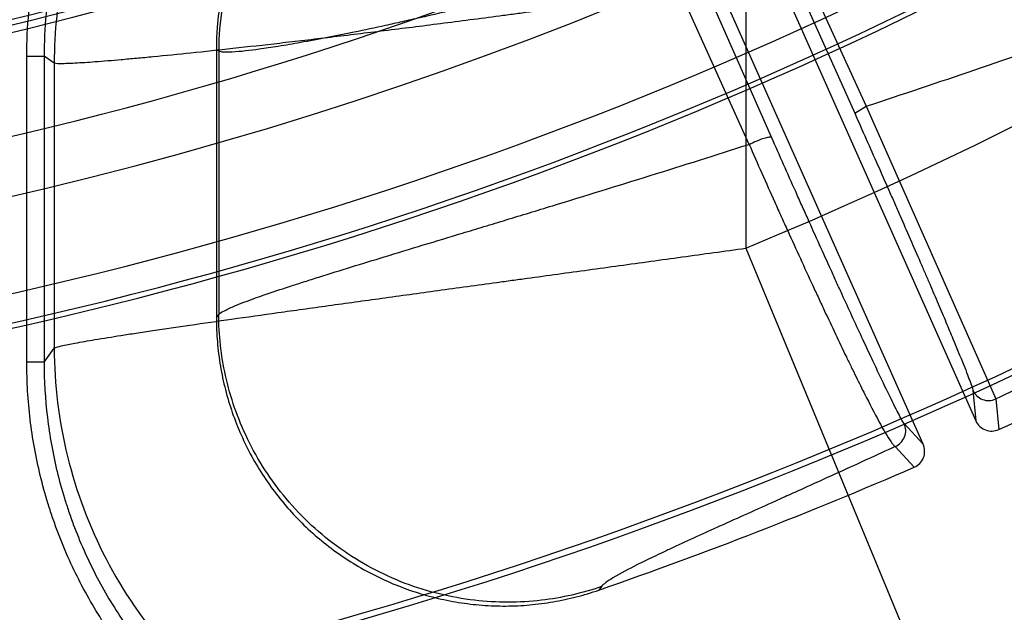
# Model space of a CAD drawing. Header units: millimetres. Extents: x 0 to 297, y 0 to 210.
# Tile 16 of 256: x 144.9688 to 145.0882, y 90.55 to 90.6218. Entities that reach past the tile are written whole.
import ezdxf

# ---------------------------------------------------------------- set-up
doc = ezdxf.new("R2010")
doc.units = ezdxf.units.MM
doc.header["$LTSCALE"] = 16.335
doc.layers.get('0').update_dxf_attribs({"linetype": 'CONTINUOUS'})
doc.layers.add('01_GLOBAL', color=7, linetype='CONTINUOUS')
doc.layers.add('INTFCLR_144815', color=7, linetype='CONTINUOUS')

msp = doc.modelspace()

# ---------------------------------------------------------------- linework, layer by layer
at = {"color": 7, "linetype": 'Continuous'}
msp.add_circle((145.8748034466, 92.1344639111), 2.66, dxfattribs=at)
at = {"color": 9, "linetype": 'Continuous'}
msp.add_arc((145.8748034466, 92.1344639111), 2.6259090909, 182.9674534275, 267.0325465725, dxfattribs=at)
at = {"layer": '01_GLOBAL', "color": 7, "linetype": 'Continuous'}
msp.add_circle((145.8748034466, 92.1344639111), 2.695, dxfattribs=at)
at = {"layer": 'INTFCLR_144815', "color": 6, "linetype": 'Continuous'}
for p, q in [((145.0455704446, 90.6611942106), (145.0847450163, 90.5732066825)), ((145.0783501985, 90.570359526), (145.0391756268, 90.65834705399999)), ((144.9926077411, 90.6182291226), (144.9926077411, 90.5857122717))]:
    msp.add_line(p, q, dxfattribs=at)
at = {"layer": 'INTFCLR_144815', "color": 9, "linetype": 'Continuous'}
for p, q in [((145.0610724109, 90.6340301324), (145.0714401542, 90.61134683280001)), ((145.0598878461, 90.6331761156), (145.0700482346, 90.6104928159)), ((145.0599623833, 90.6075837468), (145.0497991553, 90.63062199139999)), ((145.0572338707, 90.60672973), (145.0468632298, 90.62976797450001)), ((145.0568235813, 90.62647003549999), (145.0568235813, 90.59414126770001)), ((144.9928957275, 90.6180289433), (144.9926077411, 90.6182291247)), ((144.9696149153, 90.5803067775), (144.9696149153, 90.6174080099)), ((144.9696149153, 90.6174080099), (144.9717120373, 90.6174080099)), ((144.9717120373, 90.6174080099), (144.9717120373, 90.5803067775)), ((144.9729387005, 90.61655557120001), (144.9717120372, 90.61740801)), ((144.9928957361, 90.6180289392), (144.9928957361, 90.5861170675)), ((144.9729387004, 90.61655557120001), (144.9729387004, 90.5820272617)), ((145.0700482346, 90.6104928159), (145.07144016, 90.61134683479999)), ((145.07144016, 90.61134683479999), (145.0871743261, 90.5758552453)), ((145.0568235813, 90.59414126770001), (145.0782242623, 90.5424748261)), ((144.9926077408, 90.5857122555), (144.9928957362, 90.58611700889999)), ((144.9717120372, 90.5803067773), (144.9729387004, 90.5820272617)), ((144.9717120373, 90.5803067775), (144.9696149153, 90.5803067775)), ((145.0843793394, 90.5769062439), (145.0847450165, 90.5732066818)), ((145.0871743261, 90.5758552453), (145.0875361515, 90.57214970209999)), ((145.0783501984, 90.57035952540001), (145.0760564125, 90.5728754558)), ((145.0772680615, 90.5675780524), (145.0749676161, 90.5700952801)), ((145.0393204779, 90.5531015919), (145.0390064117, 90.5526877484))]:
    msp.add_line(p, q, dxfattribs=at)
at = {"layer": 'INTFCLR_144815', "color": 6, "linetype": 'Continuous'}
for centre, radius, start, end in [((144.8596077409, 91.07026820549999), 0.5751005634, 282.2440355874, 71.2863570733), ((144.8596077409, 91.07026820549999), 0.4627266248, 45.0000000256, 314.9999999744), ((144.8596077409, 91.07026820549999), 0.4618985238, 44.999999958, 315.000000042), ((144.8596077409, 91.07026820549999), 0.461229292, 44.99999997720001, 315.0000000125), ((144.8596077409, 91.07026820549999), 0.5947754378, 205.4855585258, 293.0456409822), ((144.8596077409, 91.07026820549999), 0.6157754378, 205.4849006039, 292.0062088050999), ((144.8596077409, 91.07026820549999), 0.4977333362, 259.4836750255, 310.0313711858), ((145.027549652, 90.6182361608), 0.0349416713, 110.3706651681, 180.0115408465), ((144.8596077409, 91.07026820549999), 0.5477895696, 294.5878227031, 308.4121772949), ((144.8596077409, 91.07026820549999), 0.5417666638, 259.4503932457, 303.9200871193), ((144.8596077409, 91.07026820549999), 0.5425, 259.2774523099, 303.8556636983), ((145.0866638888, 90.5740598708), 0.0020999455, 203.9713672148, 294.543421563), ((145.0764322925, 90.56950437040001), 0.0020998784, 293.4543031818, 24.0311281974), ((144.8596077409, 91.07026820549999), 0.5477895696, 289.1168386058, 293.4121773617)]:
    msp.add_arc(centre, radius, start, end, dxfattribs=at)
at = {"layer": 'INTFCLR_144815', "color": 9, "linetype": 'Continuous'}
for centre, radius, start, end in [((144.8596077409, 91.07026820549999), 0.4820383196, 52.2436298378, 307.7563701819), ((144.8596077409, 91.07026820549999), 0.5712784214, 292.4997540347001, 54.0964566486), ((144.8596077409, 91.07026820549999), 0.4540564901, 52.5411294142, 307.4588705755), ((144.8596102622, 91.0702693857), 0.5153523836, 292.4997540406, 54.09645665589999), ((144.8596077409, 91.07026820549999), 0.5830188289, 203.8266800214, 313.0809380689), ((144.8596077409, 91.07026820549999), 0.590019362, 203.8278898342, 312.5732768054), ((144.8596077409, 91.07026820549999), 0.6110177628, 203.8266800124, 319.1799903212), ((144.8596077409, 91.07026820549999), 0.4750435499, 258.4596803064, 309.0091107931), ((144.8596077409, 91.07026820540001), 0.4936200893, 259.4138369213, 309.1798196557), ((144.8596077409, 91.07026820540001), 0.4971179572, 259.4138369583, 309.1798197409), ((145.0290319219, 90.6164375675), 0.0560936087, 110.5781994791, 179.8794666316), ((145.0279514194, 90.61795639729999), 0.0350557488, 110.5234172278, 179.8814375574), ((144.6382036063, 91.92308056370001), 1.3814263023, 288.2772451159, 289.4304359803), ((145.0862968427, 90.5777640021), 0.002100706, 204.1004374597, 294.6889334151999), ((145.0741359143, 90.572024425), 0.0021007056, 293.3220622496, 23.8995794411)]:
    msp.add_arc(centre, radius, start, end, dxfattribs=at)
for points, knots in [([(145.0081821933, 90.66983935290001), (145.0062260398, 90.66911403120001), (145.0027299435, 90.6675886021), (144.998717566, 90.6653282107), (144.9958425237, 90.6634414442), (144.9916852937, 90.66043301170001), (144.9878308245, 90.6568904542), (144.9844725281, 90.6530053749), (144.9823467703, 90.65030333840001), (144.9789724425, 90.64534477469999), (144.9762961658, 90.6399374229), (144.9745600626, 90.63510059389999), (144.9735503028, 90.6318179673), (144.9721853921, 90.6259776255), (144.9717117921, 90.62083001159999), (144.9717120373, 90.6174080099)], [0, 0, 0, 0, 0.09214265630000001, 0.168040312, 0.2031183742, 0.2439730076, 0.3946529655, 0.432634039, 0.4707641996, 0.5464286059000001, 0.6972471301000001, 0.7353716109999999, 0.7733709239, 0.8488649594, 1, 1, 1, 1]), ([(144.9696149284, 90.6174080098), (144.9696150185, 90.6209981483), (144.9701094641, 90.62630050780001), (144.9715191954, 90.6323441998), (144.9725688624, 90.63575817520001), (144.9743897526, 90.6408278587), (144.9771435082, 90.6463773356), (144.9806377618, 90.6515204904), (144.9828590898, 90.6543443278), (144.9863614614, 90.65839372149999), (144.9903188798, 90.66202975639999), (144.9939801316, 90.6646816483), (144.9947727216, 90.66522619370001)], [0, 0, 0, 0, 0.1897778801, 0.2846667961, 0.332111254, 0.379555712, 0.5693335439, 0.6642224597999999, 0.7116669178, 0.7591113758, 0.9488892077, 1, 1, 1, 1]), ([(145.0468632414, 90.6297679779), (145.045199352, 90.6292890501), (145.0426286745, 90.62856077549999), (145.0391654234, 90.62760334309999), (145.0341601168, 90.6262436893), (145.0268830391, 90.6243490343), (145.0197647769, 90.6226337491), (145.0151912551, 90.6215967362), (145.0125459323, 90.62101117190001), (145.0084407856, 90.6201366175), (145.0041033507, 90.6192838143), (145.0006199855, 90.61868572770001), (144.9989469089, 90.6184240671), (144.9970778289, 90.6181573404), (144.9952593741, 90.6179238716), (144.9936242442, 90.6178986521), (144.9930744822, 90.6179461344), (144.9928957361, 90.6180289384)], [0, 0, 0, 0, 0.0938319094, 0.1447928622, 0.1947229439, 0.3749128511, 0.5522850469, 0.5914931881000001, 0.62905593, 0.6991116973, 0.8189556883, 0.8685717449, 0.8906522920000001, 0.9107056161, 0.9709685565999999, 0.9893243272, 1, 1, 1, 1]), ([(145.0568235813, 90.62647003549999), (145.0542982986, 90.62609544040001), (145.0492709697, 90.6253617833), (145.041764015, 90.62429392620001), (145.0355524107, 90.6234357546), (145.0312308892, 90.62285140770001), (145.0287781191, 90.6225236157), (145.0251763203, 90.6220457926), (145.0199109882, 90.6213608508), (145.0130843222, 90.6205012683), (145.0075926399, 90.61983270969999), (145.0038657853, 90.6193917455), (145.0018074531, 90.6191518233), (144.9989010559, 90.6188167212), (144.9948016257, 90.6183563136), (144.9896908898, 90.6178099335), (144.9861249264, 90.61745060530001), (144.9839293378, 90.6172404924), (144.9826242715, 90.6171183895), (144.9806092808, 90.616936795), (144.9781206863, 90.6167299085), (144.9759462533, 90.6165848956), (144.9745836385, 90.6165180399), (144.9737502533, 90.6165085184), (144.973214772, 90.61649166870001), (144.9729387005, 90.61655557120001)], [0, 0, 0, 0, 0.0906319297, 0.180366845, 0.2691893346, 0.3132462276, 0.33518282, 0.357040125, 0.4422352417, 0.5236835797, 0.6013090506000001, 0.6386361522, 0.6569147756, 0.6748773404, 0.7425007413, 0.8033643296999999, 0.8573484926, 0.8697370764, 0.8816668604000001, 0.9038821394, 0.9415641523, 0.970303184, 0.9812813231, 0.9899399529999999, 1, 1, 1, 1]), ([(145.0700482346, 90.6104928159), (145.0709779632, 90.6084149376), (145.0723619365, 90.6053062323), (145.0739626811, 90.60168324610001), (145.0748613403, 90.59964121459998), (145.0761368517, 90.5967349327), (145.0773771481, 90.5938901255), (145.0785778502, 90.5911124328), (145.0793042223, 90.58942600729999), (145.0801509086, 90.58744914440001), (145.0809532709, 90.5855592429), (145.0815442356, 90.5841551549), (145.0822674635, 90.5824276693), (145.082997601, 90.5806425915), (145.0837111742, 90.5788727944), (145.0840728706, 90.5778529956), (145.0843462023, 90.5772380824), (145.0843793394, 90.5769062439)], [0, 0, 0, 0, 0.1869736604, 0.2794956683, 0.325328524, 0.3702209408, 0.5401836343, 0.5802300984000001, 0.618772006, 0.691001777, 0.7568676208, 0.7874090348, 0.8161291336, 0.9106750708, 0.9459474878, 0.9726086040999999, 1, 1, 1, 1]), ([(145.0572338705, 90.60672973), (145.0575082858, 90.6068721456), (145.058205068, 90.6071983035), (145.0590982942, 90.6075201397), (145.0596996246, 90.6076471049), (145.0599343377, 90.6076325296), (145.0599623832, 90.6075837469)], [0, 0, 0, 0, 0.3192805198, 0.8013736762, 0.941889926, 1, 1, 1, 1]), ([(145.0760564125, 90.5728754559), (145.0758289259, 90.5731251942), (145.0755473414, 90.57374371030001), (145.0750229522, 90.5747081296), (145.0741632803, 90.57645956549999), (145.0731356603, 90.5785878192), (145.0721389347, 90.5807042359), (145.0714655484, 90.5821433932), (145.0702977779, 90.5846521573), (145.0690918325, 90.58727310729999), (145.0678459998, 90.59000191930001), (145.0669346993, 90.592004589), (145.0657667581, 90.5945833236), (145.0645850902, 90.5972074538), (145.0636206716, 90.5993579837), (145.0621518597, 90.6026422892), (145.0609325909, 90.605387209), (145.0599623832, 90.6075837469)], [0, 0, 0, 0, 0.0264830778, 0.052147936, 0.0864824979, 0.1791931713, 0.2375592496, 0.2698482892, 0.3037589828, 0.4544952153, 0.4960234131, 0.538924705, 0.6269848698, 0.7179512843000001, 0.7645388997, 0.811752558, 1, 1, 1, 1]), ([(144.9928957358, 90.5861170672), (144.993096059, 90.58630485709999), (144.9937493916, 90.58666083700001), (144.9957321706, 90.5875462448), (144.9984738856, 90.58849968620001), (145.0013133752, 90.58944631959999), (145.0030689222, 90.5900112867), (145.0041766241, 90.5903640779), (145.007387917, 90.59137906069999), (145.0134856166, 90.59325015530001), (145.0201687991, 90.5952710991), (145.025106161, 90.59676684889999), (145.0287449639, 90.59787088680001), (145.0354702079, 90.5999189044), (145.0452952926, 90.6029468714), (145.0532400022, 90.60545284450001), (145.0572338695, 90.60672972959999)], [0, 0, 0, 0, 0.0121845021, 0.0324853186, 0.09673691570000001, 0.1405532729, 0.1654020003, 0.1785615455, 0.1921415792, 0.3148504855, 0.4615948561, 0.50197128, 0.5437789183, 0.6303352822, 0.8139348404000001, 1, 1, 1, 1]), ([(145.0572338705, 90.60672973), (145.0582629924, 90.6043916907), (145.0595613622, 90.60147217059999), (145.0611321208, 90.59798202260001), (145.0621650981, 90.59569759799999), (145.0634342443, 90.5929117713), (145.0646930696, 90.59017625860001), (145.0656781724, 90.5880532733), (145.067028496, 90.5851621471), (145.0683429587, 90.582388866), (145.0696272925, 90.5797400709), (145.0703707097, 90.57822187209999), (145.0714788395, 90.5759912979), (145.0727987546, 90.57345186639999), (145.0739258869, 90.57141331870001), (145.0746028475, 90.5704505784), (145.0748506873, 90.5701575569), (145.074967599, 90.5700952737)], [0, 0, 0, 0, 0.1880395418, 0.2351989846, 0.281732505, 0.3725903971, 0.4605432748, 0.5033930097, 0.5448693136, 0.6954296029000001, 0.7293021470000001, 0.7615560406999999, 0.8198746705, 0.9125516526, 0.9726906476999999, 0.9902489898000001, 1, 1, 1, 1]), ([(144.9729387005, 90.58202726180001), (144.9732076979, 90.5821534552), (144.9740576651, 90.5823384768), (144.9756925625, 90.5826831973), (144.9781086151, 90.5830930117), (144.9802689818, 90.5834422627), (144.9819428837, 90.583702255), (144.9832368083, 90.5839010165), (144.9857244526, 90.58427633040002), (144.9895821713, 90.5848421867), (144.994641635, 90.58556580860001), (144.9987029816, 90.5861369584), (145.0015831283, 90.58653920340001), (145.0036229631, 90.586823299), (145.0073223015, 90.58733672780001), (145.0127856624, 90.5880904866), (145.0195953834, 90.5890263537), (145.0248593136, 90.5897478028), (145.0284671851, 90.5902427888), (145.0309293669, 90.59058032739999), (145.0352786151, 90.5911768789), (145.0415477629, 90.59203700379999), (145.049150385, 90.5930832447), (145.0542541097, 90.59378653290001), (145.0568235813, 90.59414126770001)], [0, 0, 0, 0, 0.0105152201, 0.0304475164, 0.0593616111, 0.09711087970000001, 0.1079347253, 0.1193074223, 0.1434401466, 0.1969673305, 0.2572913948, 0.3243145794, 0.3421112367, 0.3602080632, 0.3972004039, 0.4742844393, 0.5553859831, 0.6404593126, 0.6623146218, 0.6842633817, 0.7284100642, 0.8176741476, 0.9082047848, 1, 1, 1, 1]), ([(145.1141023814, 90.5894400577), (145.1118215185, 90.5882327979), (145.1072780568, 90.58585790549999), (145.1004738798, 90.5823881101), (145.0937832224, 90.5790579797), (145.0893518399, 90.57690293), (145.0871743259, 90.5758552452)], [0, 0, 0, 0, 0.2566762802, 0.5098994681, 0.7596568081, 1, 1, 1, 1]), ([(145.0393204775, 90.5531015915), (145.0369701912, 90.5522950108), (145.031860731, 90.5511328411), (145.0237139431, 90.5511324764), (145.0153039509, 90.55318785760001), (145.0074242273, 90.55739848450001), (145.0008604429, 90.5634595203), (144.996158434, 90.57072888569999), (144.9934846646, 90.5784244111), (144.9929053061, 90.58363224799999), (144.9928957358, 90.5861170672)], [0, 0, 0, 0, 0.1123971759, 0.2349298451, 0.3653076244, 0.5000000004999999, 0.6346923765, 0.7650701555, 0.8876028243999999, 1, 1, 1, 1]), ([(144.9729387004, 90.5820272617), (144.9729556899, 90.57761267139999), (144.9740484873, 90.56874774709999), (144.9787657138, 90.5562323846), (144.9862960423, 90.5451591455), (144.99621646, 90.53615890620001), (145.0079695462, 90.52973364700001), (145.0208984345, 90.5262456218), (145.0342684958, 90.52588787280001), (145.0430023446, 90.5277589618), (145.047178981, 90.5291888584)], [0, 0, 0, 0, 0.1248490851, 0.2498164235, 0.3748809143, 0.5, 0.6251190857, 0.7501835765, 0.8751509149, 1, 1, 1, 1]), ([(145.0239744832, 90.5223852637), (145.0225681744, 90.5224724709), (145.0200177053, 90.5227237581), (145.0163336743, 90.5233357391), (145.0117761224, 90.52437928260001), (145.0062938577, 90.5261695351), (145.0010691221, 90.52859054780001), (144.9970395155, 90.53091993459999), (144.993152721, 90.5334927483), (144.9886583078, 90.5370905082), (144.9850168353, 90.5407918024), (144.9827643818, 90.5434552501), (144.9813104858, 90.5452841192), (144.9789338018, 90.5485704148), (144.9759889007, 90.5535196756), (144.9738794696, 90.5582679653), (144.9727018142, 90.56156746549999), (144.9719861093, 90.563781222), (144.9709159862, 90.5676853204), (144.9698938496, 90.57334923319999), (144.9696150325, 90.57797180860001), (144.9696149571, 90.5803067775)], [0, 0, 0, 0, 0.0485252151, 0.0881699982, 0.1278147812, 0.2071043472, 0.2863939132, 0.3260386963, 0.3656834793, 0.4449730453, 0.5242626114, 0.5440850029, 0.5639073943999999, 0.6035521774, 0.6828417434, 0.7621313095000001, 0.781953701, 0.8017760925, 0.8414208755, 0.9207104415, 1, 1, 1, 1]), ([(144.9717120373, 90.5803067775), (144.9717117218, 90.57807440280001), (144.9719767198, 90.5736184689), (144.972967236, 90.5681269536), (144.9739979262, 90.56436879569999), (144.9746859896, 90.5622393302), (144.9758113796, 90.5590837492), (144.9778470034, 90.5544923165), (144.9806998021, 90.54969842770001), (144.982986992, 90.54653796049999), (144.9843808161, 90.5447843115), (144.9865410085, 90.5422285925), (144.9900586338, 90.5386483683), (144.9944167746, 90.53516371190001), (144.9981398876, 90.5327001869), (145.0020040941, 90.53046552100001), (145.0070657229, 90.5281169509), (145.0123742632, 90.5263886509), (145.0167282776, 90.52539290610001), (145.0202803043, 90.5248024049), (145.0236049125, 90.5244745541), (145.028052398, 90.52430214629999), (145.0317125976, 90.52446350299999), (145.0350404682, 90.5248607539), (145.0372523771, 90.5251923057), (145.0408671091, 90.52590073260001), (145.0438775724, 90.5267561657), (145.0457765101, 90.5274077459)], [0, 0, 0, 0, 0.0629883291, 0.1256053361, 0.1570667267, 0.1728838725, 0.1887387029, 0.2515896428, 0.3142221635, 0.3457514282, 0.3616070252, 0.3774182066, 0.4401645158, 0.5028512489, 0.534469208, 0.5660626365, 0.6287354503, 0.691514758, 0.7231865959, 0.7546939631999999, 0.7930554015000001, 0.8173519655, 0.8802566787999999, 0.8961142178, 0.9119139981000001, 0.9433534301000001, 1, 1, 1, 1]), ([(145.0749675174, 90.57009524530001), (145.0727215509, 90.569054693), (145.0691437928, 90.5674125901), (145.0649164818, 90.565494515), (145.0623209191, 90.5643220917), (145.0587992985, 90.56273468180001), (145.0540281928, 90.5605907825), (145.0494740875, 90.5585207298), (145.0468048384, 90.5572704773), (145.0453418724, 90.55657553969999), (145.0433044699, 90.5555770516), (145.041334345, 90.55456515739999), (145.0399198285, 90.5536535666), (145.0394571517, 90.5532817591), (145.0393204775, 90.5531015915)], [0, 0, 0, 0, 0.1878043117, 0.2986727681, 0.35220258, 0.4038913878, 0.5917525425, 0.7490642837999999, 0.7834206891, 0.8153926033, 0.8719306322, 0.9556887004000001, 0.9828423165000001, 1, 1, 1, 1])]:
    msp.add_open_spline(points, degree=3, knots=knots, dxfattribs=at)
at = {"layer": 'INTFCLR_144815', "color": 6, "linetype": 'Continuous'}
msp.add_open_spline([(144.9926077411, 90.5857122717), (144.9926077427, 90.5847338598), (144.9926898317, 90.5827700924), (144.9930583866, 90.57985290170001), (144.9936677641, 90.57698616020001), (144.994509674, 90.57419226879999), (144.9955782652, 90.57148431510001), (144.9968669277, 90.5688771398), (144.9983647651, 90.5663901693), (145.0000617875, 90.56403869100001), (145.0019464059, 90.56183789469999), (145.004004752, 90.5598028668), (145.0062234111, 90.5579463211), (145.0085869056, 90.5562808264), (145.0110790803, 90.5548172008), (145.0136832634, 90.5535649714), (145.0163810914, 90.55253279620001), (145.0191548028, 90.55172699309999), (145.0219850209, 90.5511529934), (145.0248512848, 90.5508147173), (145.0277368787, 90.55071345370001), (145.0306181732, 90.55084991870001), (145.03347168, 90.5512219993), (145.0362763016, 90.5518238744), (145.038104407, 90.55237510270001), (145.0390064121, 90.5526877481)], degree=3, knots=[0, 0, 0, 0, 0.0440923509, 0.08845322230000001, 0.1323595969, 0.1760142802, 0.2198026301, 0.2633999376, 0.3069254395, 0.3504856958, 0.3939334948, 0.4373506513, 0.4807776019, 0.5241558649, 0.5675014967, 0.6108754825, 0.6542279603, 0.697525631, 0.7408935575, 0.7842207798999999, 0.82744326, 0.8708669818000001, 0.9140651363, 0.9569783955, 1, 1, 1, 1], dxfattribs=at)

doc.saveas('drawing.dxf')
